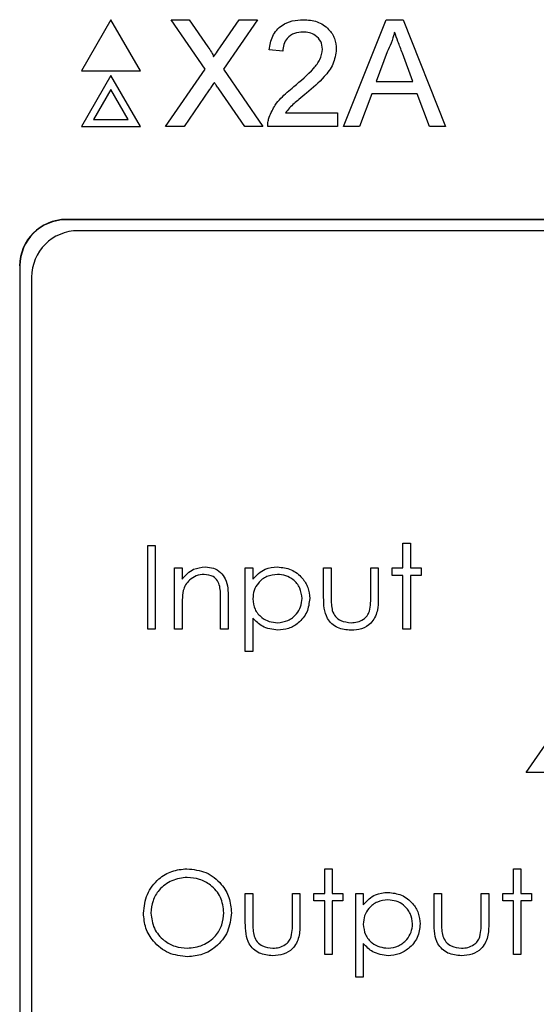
# Model space of a CAD drawing. Header units: millimetres. Extents: x 5 to 418, y 2 to 292.
# Tile 28 of 74: x 103.69 to 105.54, y 180.25 to 183.78. Entities that reach past the tile are written whole.
import ezdxf

# ---------------------------------------------------------------- set-up
doc = ezdxf.new("R2010")
doc.units = ezdxf.units.MM

msp = doc.modelspace()

# ---------------------------------------------------------------- linework, layer by layer
at = {"color": 7, "linetype": 'Continuous', "lineweight": 25}
for p, q in [((104.0139, 183.7793), (103.908, 183.5959)), ((104.1197, 183.5959), (104.0139, 183.7793)), ((104.23, 183.7793), (104.2951, 183.7793)), ((104.352, 183.6022), (104.23, 183.7793)), ((104.2951, 183.7793), (104.362, 183.6822)), ((104.4069, 183.6821), (104.4736, 183.7793)), ((104.5396, 183.7793), (104.4176, 183.6016)), ((104.4736, 183.7793), (104.5396, 183.7793)), ((104.8485, 183.3959), (105.0007, 183.7793)), ((105.0007, 183.7793), (105.0617, 183.7793)), ((105.0617, 183.7793), (105.2139, 183.3959)), ((104.6307, 183.6662), (104.5815, 183.6711)), ((105.005, 183.6642), (104.9658, 183.5581)), ((105.0966, 183.5581), (105.0594, 183.6588)), ((103.908, 183.5959), (104.1197, 183.5959)), ((104.0139, 183.5793), (103.908, 183.3959)), ((104.1197, 183.3959), (104.0139, 183.5793)), ((104.2103, 183.3959), (104.352, 183.6022)), ((104.4176, 183.6016), (104.5593, 183.3959)), ((104.9658, 183.5581), (105.0966, 183.5581)), ((104.0139, 183.5293), (103.9513, 183.4209)), ((104.0764, 183.4209), (104.0139, 183.5293)), ((104.367, 183.5278), (104.2763, 183.3959)), ((104.4941, 183.3959), (104.4008, 183.5314)), ((104.9495, 183.5139), (104.9059, 183.3959)), ((105.1129, 183.5139), (104.9495, 183.5139)), ((105.1565, 183.3959), (105.1129, 183.5139)), ((104.6397, 183.4451), (104.8273, 183.4451)), ((104.8273, 183.4451), (104.8273, 183.3959)), ((103.9513, 183.4209), (104.0764, 183.4209)), ((103.908, 183.3959), (104.1197, 183.3959)), ((104.2763, 183.3959), (104.2103, 183.3959)), ((104.5593, 183.3959), (104.4941, 183.3959)), ((104.8273, 183.3959), (104.5766, 183.3959)), ((104.9059, 183.3959), (104.8485, 183.3959)), ((105.2139, 183.3959), (105.1565, 183.3959)), ((112.2701, 183.0632), (103.8534, 183.0632)), ((112.2701, 183.0621), (103.8534, 183.0621)), ((112.2296, 183.0227), (103.8963, 183.0227)), ((103.6868, 182.8966), (103.6868, 176.1466)), ((103.6879, 182.8966), (103.6879, 176.1466)), ((103.7296, 182.8561), (103.7296, 176.1894)), ((104.1461, 181.5945), (104.1461, 181.8945)), ((104.1461, 181.8945), (104.173, 181.8945)), ((104.173, 181.8945), (104.173, 181.5945)), ((105.0615, 181.9022), (105.0884, 181.9022)), ((105.0615, 181.8138), (105.0615, 181.9022)), ((105.0884, 181.9022), (105.0884, 181.8138)), ((104.2422, 181.8138), (104.2692, 181.8138)), ((104.2422, 181.5945), (104.2422, 181.8138)), ((104.2692, 181.8138), (104.2692, 181.7742)), ((104.4961, 181.8138), (104.523, 181.8138)), ((104.4961, 181.5138), (104.4961, 181.8138)), ((104.523, 181.8138), (104.523, 181.7732)), ((104.7769, 181.8138), (104.8038, 181.8138)), ((104.7769, 181.709), (104.7769, 181.8138)), ((104.8038, 181.8138), (104.8038, 181.7121)), ((104.9461, 181.7121), (104.9461, 181.8138)), ((104.9461, 181.8138), (104.973, 181.8138)), ((104.973, 181.8138), (104.973, 181.707)), ((105.023, 181.8138), (105.0615, 181.8138)), ((105.023, 181.7869), (105.023, 181.8138)), ((105.0884, 181.8138), (105.1269, 181.8138)), ((105.1269, 181.8138), (105.1269, 181.7869)), ((105.0615, 181.7869), (105.023, 181.7869)), ((105.0615, 181.5945), (105.0615, 181.7869)), ((105.0884, 181.7869), (105.0884, 181.5945)), ((105.1269, 181.7869), (105.0884, 181.7869)), ((104.4345, 181.7065), (104.4345, 181.5945)), ((104.2692, 181.6738), (104.2692, 181.5945)), ((104.4076, 181.5945), (104.4076, 181.6977)), ((104.523, 181.6343), (104.523, 181.5138)), ((104.173, 181.5945), (104.1461, 181.5945)), ((104.2692, 181.5945), (104.2422, 181.5945)), ((104.4345, 181.5945), (104.4076, 181.5945)), ((105.0884, 181.5945), (105.0615, 181.5945)), ((104.523, 181.5138), (104.4961, 181.5138)), ((105.5038, 181.0804), (105.6675, 181.3189)), ((105.6461, 181.0804), (105.5038, 181.0804)), ((104.7807, 180.6471), (104.7807, 180.7356)), ((104.7807, 180.7356), (104.8076, 180.7356)), ((104.8076, 180.7356), (104.8076, 180.6471)), ((105.4576, 180.6471), (105.4576, 180.7356)), ((105.4576, 180.7356), (105.4845, 180.7356)), ((105.4845, 180.7356), (105.4845, 180.6471)), ((104.4961, 180.6471), (104.523, 180.6471)), ((104.4961, 180.5424), (104.4961, 180.6471)), ((104.523, 180.6471), (104.523, 180.5454)), ((104.6653, 180.6471), (104.6922, 180.6471)), ((104.6653, 180.5454), (104.6653, 180.6471)), ((104.6922, 180.6471), (104.6922, 180.5404)), ((104.7422, 180.6202), (104.7422, 180.6471)), ((104.7422, 180.6471), (104.7807, 180.6471)), ((104.8076, 180.6471), (104.8461, 180.6471)), ((104.8461, 180.6471), (104.8461, 180.6202)), ((104.8922, 180.6471), (104.9192, 180.6471)), ((104.8922, 180.3471), (104.8922, 180.6471)), ((104.9192, 180.6471), (104.9192, 180.6065)), ((105.173, 180.5424), (105.173, 180.6471)), ((105.173, 180.6471), (105.1999, 180.6471)), ((105.1999, 180.6471), (105.1999, 180.5454)), ((105.3422, 180.5454), (105.3422, 180.6471)), ((105.3422, 180.6471), (105.3692, 180.6471)), ((105.3692, 180.6471), (105.3692, 180.5404)), ((105.4192, 180.6471), (105.4576, 180.6471)), ((105.4192, 180.6202), (105.4192, 180.6471)), ((105.4845, 180.6471), (105.523, 180.6471)), ((105.523, 180.6471), (105.523, 180.6202)), ((104.7807, 180.6202), (104.7422, 180.6202)), ((104.7807, 180.4279), (104.7807, 180.6202)), ((104.8461, 180.6202), (104.8076, 180.6202)), ((104.8076, 180.6202), (104.8076, 180.4279)), ((105.4576, 180.6202), (105.4192, 180.6202)), ((105.4576, 180.4279), (105.4576, 180.6202)), ((105.523, 180.6202), (105.4845, 180.6202)), ((105.4845, 180.6202), (105.4845, 180.4279)), ((104.9192, 180.4676), (104.9192, 180.3471)), ((104.8076, 180.4279), (104.7807, 180.4279)), ((105.4845, 180.4279), (105.4576, 180.4279)), ((104.9192, 180.3471), (104.8922, 180.3471))]:
    msp.add_line(p, q, dxfattribs=at)
at = {"color": 7, "linetype": 'Continuous', "lineweight": 18}
for p, q in [((103.8534, 183.0621), (103.8534, 183.0632)), ((103.6879, 182.8966), (103.6868, 182.8966))]:
    msp.add_line(p, q, dxfattribs=at)
at = {"color": 7, "linetype": 'Continuous', "lineweight": 25}
for centre, radius in [((103.8534, 182.8966), 0.1667), ((103.8534, 182.8966), 0.1655), ((103.8963, 182.8561), 0.1667)]:
    msp.add_arc(centre, radius, 90, 180, dxfattribs=at)
for points, knots in [([(104.5815, 183.6711), (104.5844, 183.6881), (104.59, 183.7221), (104.623, 183.7597), (104.6641, 183.777), (104.691, 183.7785), (104.7044, 183.7793)], [0, 0, 0, 0, 0.280235, 0.558893, 0.779132, 1, 1, 1, 1]), ([(104.7044, 183.7793), (104.7211, 183.7781), (104.7545, 183.7758), (104.7944, 183.7492), (104.8188, 183.7128), (104.8212, 183.6865), (104.8224, 183.6734)], [0, 0, 0, 0, 0.280482, 0.559644, 0.779749, 1, 1, 1, 1]), ([(104.7033, 183.735), (104.6927, 183.7342), (104.6716, 183.7327), (104.6461, 183.7154), (104.6325, 183.6911), (104.6313, 183.6745), (104.6307, 183.6662)], [0, 0, 0, 0, 0.28041, 0.559489, 0.779375, 1, 1, 1, 1]), ([(104.7732, 183.673), (104.7719, 183.6828), (104.7693, 183.7024), (104.7494, 183.7229), (104.7264, 183.7336), (104.711, 183.7346), (104.7033, 183.735)], [0, 0, 0, 0, 0.27908, 0.558612, 0.779043, 1, 1, 1, 1]), ([(105.0312, 183.735), (105.0276, 183.7213), (105.021, 183.6969), (105.0099, 183.6742), (105.005, 183.6642)], [0, 0, 0, 0, 0.559915, 1, 1, 1, 1]), ([(105.0594, 183.6588), (105.0541, 183.6731), (105.0447, 183.6984), (105.0353, 183.7238), (105.0312, 183.735)], [0, 0, 0, 0, 0.560002, 1, 1, 1, 1]), ([(104.362, 183.6822), (104.3663, 183.6757), (104.3723, 183.6666), (104.3797, 183.6546), (104.3812, 183.6486), (104.3819, 183.6456)], [0, 0, 0, 0, 0.561277, 0.781763, 1, 1, 1, 1]), ([(104.3819, 183.6456), (104.3866, 183.6524), (104.3949, 183.6646), (104.4032, 183.6768), (104.4069, 183.6821)], [0, 0, 0, 0, 0.56, 1, 1, 1, 1]), ([(104.6702, 183.5393), (104.6947, 183.5602), (104.7288, 183.5894), (104.7664, 183.635), (104.771, 183.6603), (104.7732, 183.673)], [0, 0, 0, 0, 0.561313, 0.781386, 1, 1, 1, 1]), ([(104.8224, 183.6734), (104.8198, 183.6551), (104.8146, 183.6184), (104.7734, 183.5654), (104.7378, 183.5348), (104.716, 183.5162)], [0, 0, 0, 0, 0.278741, 0.558834, 1, 1, 1, 1]), ([(104.385, 183.5542), (104.3816, 183.5493), (104.3756, 183.5405), (104.3696, 183.5317), (104.367, 183.5278)], [0, 0, 0, 0, 0.560002, 1, 1, 1, 1]), ([(104.4008, 183.5314), (104.3978, 183.5356), (104.3926, 183.5432), (104.3873, 183.5508), (104.385, 183.5542)], [0, 0, 0, 0, 0.56, 1, 1, 1, 1]), ([(104.5818, 183.43), (104.5883, 183.4449), (104.599, 183.4694), (104.6231, 183.4978), (104.6458, 183.5195), (104.662, 183.5327), (104.6702, 183.5393)], [0, 0, 0, 0, 0.3394111, 0.559525, 0.7797523, 1, 1, 1, 1]), ([(104.716, 183.5162), (104.7069, 183.5086), (104.6918, 183.4962), (104.671, 183.4787), (104.6537, 183.4634), (104.6444, 183.4512), (104.6397, 183.4451)], [0, 0, 0, 0, 0.340038, 0.560063, 0.78009, 1, 1, 1, 1]), ([(104.5766, 183.3959), (104.5768, 183.4024), (104.577, 183.414), (104.5803, 183.4251), (104.5818, 183.43)], [0, 0, 0, 0, 0.559956, 1, 1, 1, 1]), ([(104.2692, 181.7742), (104.282, 181.788), (104.3048, 181.8127), (104.338, 181.8161), (104.3526, 181.8176)], [0, 0, 0, 0, 0.559141, 1, 1, 1, 1]), ([(104.3526, 181.8176), (104.3624, 181.8168), (104.3821, 181.815), (104.4079, 181.7993), (104.434, 181.7642), (104.4343, 181.7303), (104.4345, 181.7065)], [0, 0, 0, 0, 0.187021, 0.37389, 0.56061, 1, 1, 1, 1]), ([(104.523, 181.7732), (104.5367, 181.7876), (104.5611, 181.8134), (104.5961, 181.8163), (104.6116, 181.8176)], [0, 0, 0, 0, 0.558418, 1, 1, 1, 1]), ([(104.6116, 181.8176), (104.6284, 181.8157), (104.6621, 181.8119), (104.6995, 181.7814), (104.7232, 181.7444), (104.7256, 181.718), (104.7269, 181.7048)], [0, 0, 0, 0, 0.279627, 0.559432, 0.779703, 1, 1, 1, 1]), ([(104.3479, 181.7907), (104.3384, 181.7897), (104.3194, 181.7877), (104.2971, 181.7723), (104.2808, 181.7538), (104.2758, 181.7397), (104.2733, 181.7326)], [0, 0, 0, 0, 0.279553, 0.559373, 0.779703, 1, 1, 1, 1]), ([(104.4044, 181.7476), (104.4023, 181.7545), (104.398, 181.7685), (104.3785, 181.7876), (104.3595, 181.7895), (104.3479, 181.7907)], [0, 0, 0, 0, 0.281192, 0.561331, 1, 1, 1, 1]), ([(104.6114, 181.7907), (104.5984, 181.7893), (104.5724, 181.7865), (104.5432, 181.7632), (104.5255, 181.7343), (104.5239, 181.7139), (104.523, 181.7037)], [0, 0, 0, 0, 0.279747, 0.559315, 0.779515, 1, 1, 1, 1]), ([(104.6999, 181.7045), (104.6982, 181.7173), (104.6946, 181.7429), (104.6709, 181.7715), (104.6416, 181.7879), (104.6214, 181.7898), (104.6114, 181.7907)], [0, 0, 0, 0, 0.2793874, 0.5590918, 0.7795083, 1, 1, 1, 1]), ([(104.4076, 181.6977), (104.4077, 181.707), (104.4078, 181.7237), (104.4055, 181.7403), (104.4044, 181.7476)], [0, 0, 0, 0, 0.560255, 1, 1, 1, 1]), ([(104.2733, 181.7326), (104.2718, 181.7217), (104.2691, 181.7022), (104.2692, 181.6825), (104.2692, 181.6738)], [0, 0, 0, 0, 0.559658, 1, 1, 1, 1]), ([(104.523, 181.7037), (104.5244, 181.6907), (104.5273, 181.6648), (104.5518, 181.6364), (104.5814, 181.6205), (104.6016, 181.6186), (104.6118, 181.6176)], [0, 0, 0, 0, 0.279654, 0.558875, 0.779455, 1, 1, 1, 1]), ([(104.6118, 181.6176), (104.6246, 181.6192), (104.6503, 181.6224), (104.6791, 181.6457), (104.6965, 181.6743), (104.6988, 181.6944), (104.6999, 181.7045)], [0, 0, 0, 0, 0.279628, 0.559247, 0.779775, 1, 1, 1, 1]), ([(104.7269, 181.7048), (104.7249, 181.6879), (104.721, 181.6541), (104.6897, 181.617), (104.6522, 181.5941), (104.6257, 181.5918), (104.6124, 181.5907)], [0, 0, 0, 0, 0.27954, 0.559273, 0.779559, 1, 1, 1, 1]), ([(104.8751, 181.5907), (104.8584, 181.592), (104.8252, 181.5947), (104.7786, 181.6385), (104.7775, 181.6823), (104.7769, 181.709)], [0, 0, 0, 0, 0.28097, 0.559785, 1, 1, 1, 1]), ([(104.8038, 181.7121), (104.8038, 181.7024), (104.8037, 181.6852), (104.8067, 181.6683), (104.808, 181.6608)], [0, 0, 0, 0, 0.560377, 1, 1, 1, 1]), ([(104.973, 181.707), (104.9728, 181.6907), (104.9723, 181.6581), (104.9512, 181.6153), (104.9137, 181.5931), (104.888, 181.5915), (104.8751, 181.5907)], [0, 0, 0, 0, 0.281501, 0.559646, 0.779298, 1, 1, 1, 1]), ([(104.9416, 181.6587), (104.9433, 181.6686), (104.9462, 181.6863), (104.9461, 181.7042), (104.9461, 181.7121)], [0, 0, 0, 0, 0.559371, 1, 1, 1, 1]), ([(104.6124, 181.5907), (104.5929, 181.5933), (104.558, 181.598), (104.5337, 181.6232), (104.523, 181.6343)], [0, 0, 0, 0, 0.558466, 1, 1, 1, 1]), ([(104.808, 181.6608), (104.8114, 181.6535), (104.818, 181.6388), (104.8421, 181.6212), (104.8628, 181.619), (104.8754, 181.6176)], [0, 0, 0, 0, 0.280117, 0.560544, 1, 1, 1, 1]), ([(104.8754, 181.6176), (104.8832, 181.6181), (104.8987, 181.619), (104.9187, 181.6284), (104.9339, 181.642), (104.939, 181.6531), (104.9416, 181.6587)], [0, 0, 0, 0, 0.28027, 0.560007, 0.780074, 1, 1, 1, 1]), ([(104.1307, 180.5766), (104.1335, 180.5997), (104.139, 180.646), (104.1801, 180.6987), (104.2319, 180.7301), (104.2683, 180.7338), (104.2865, 180.7356)], [0, 0, 0, 0, 0.279731, 0.5593268, 0.7796805, 1, 1, 1, 1]), ([(104.2865, 180.7356), (104.31, 180.7331), (104.357, 180.7282), (104.4096, 180.6856), (104.4415, 180.6333), (104.4445, 180.5965), (104.4461, 180.578)], [0, 0, 0, 0, 0.279767, 0.559358, 0.779571, 1, 1, 1, 1]), ([(104.2878, 180.7048), (104.2689, 180.7023), (104.231, 180.6974), (104.1876, 180.664), (104.1617, 180.6215), (104.159, 180.5916), (104.1576, 180.5767)], [0, 0, 0, 0, 0.279627, 0.55935, 0.77963, 1, 1, 1, 1]), ([(104.4192, 180.5781), (104.4169, 180.5971), (104.4123, 180.6352), (104.3757, 180.6765), (104.3325, 180.7004), (104.3027, 180.7033), (104.2878, 180.7048)], [0, 0, 0, 0, 0.279468, 0.55887, 0.779516, 1, 1, 1, 1]), ([(104.9192, 180.6065), (104.9328, 180.6209), (104.9572, 180.6467), (104.9923, 180.6496), (105.0077, 180.651)], [0, 0, 0, 0, 0.558418, 1, 1, 1, 1]), ([(105.0077, 180.651), (105.0246, 180.649), (105.0582, 180.6452), (105.0957, 180.6147), (105.1194, 180.5777), (105.1218, 180.5513), (105.123, 180.5381)], [0, 0, 0, 0, 0.279627, 0.559432, 0.779703, 1, 1, 1, 1]), ([(105.0075, 180.624), (104.9945, 180.6226), (104.9686, 180.6199), (104.9393, 180.5966), (104.9217, 180.5676), (104.92, 180.5472), (104.9192, 180.537)], [0, 0, 0, 0, 0.279747, 0.559315, 0.779515, 1, 1, 1, 1]), ([(105.0961, 180.5378), (105.0943, 180.5506), (105.0907, 180.5762), (105.067, 180.6048), (105.0378, 180.6213), (105.0176, 180.6231), (105.0075, 180.624)], [0, 0, 0, 0, 0.279387, 0.559092, 0.779508, 1, 1, 1, 1]), ([(104.2889, 180.4202), (104.2656, 180.4228), (104.2191, 180.4279), (104.1674, 180.4703), (104.1355, 180.5218), (104.1323, 180.5583), (104.1307, 180.5766)], [0, 0, 0, 0, 0.279663, 0.559354, 0.779636, 1, 1, 1, 1]), ([(104.1576, 180.5767), (104.1599, 180.5578), (104.1645, 180.5199), (104.2008, 180.4792), (104.2433, 180.4546), (104.273, 180.4522), (104.2878, 180.451)], [0, 0, 0, 0, 0.279416, 0.559077, 0.779478, 1, 1, 1, 1]), ([(104.2878, 180.451), (104.3068, 180.4531), (104.3449, 180.4575), (104.3891, 180.4903), (104.415, 180.5331), (104.4178, 180.5631), (104.4192, 180.5781)], [0, 0, 0, 0, 0.27983, 0.559389, 0.779654, 1, 1, 1, 1]), ([(104.4461, 180.578), (104.4435, 180.5547), (104.4382, 180.5082), (104.3954, 180.4566), (104.3437, 180.4249), (104.3072, 180.4217), (104.2889, 180.4202)], [0, 0, 0, 0, 0.27963, 0.559343, 0.779597, 1, 1, 1, 1]), ([(104.5943, 180.424), (104.5777, 180.4254), (104.5444, 180.428), (104.4978, 180.4718), (104.4967, 180.5156), (104.4961, 180.5424)], [0, 0, 0, 0, 0.28097, 0.559785, 1, 1, 1, 1]), ([(104.523, 180.5454), (104.523, 180.5358), (104.5229, 180.5186), (104.526, 180.5016), (104.5273, 180.4942)], [0, 0, 0, 0, 0.560377, 1, 1, 1, 1]), ([(104.6922, 180.5404), (104.692, 180.524), (104.6915, 180.4914), (104.6704, 180.4487), (104.6329, 180.4265), (104.6072, 180.4248), (104.5943, 180.424)], [0, 0, 0, 0, 0.281501, 0.559646, 0.779298, 1, 1, 1, 1]), ([(104.6609, 180.492), (104.6625, 180.5019), (104.6654, 180.5196), (104.6654, 180.5375), (104.6653, 180.5454)], [0, 0, 0, 0, 0.559371, 1, 1, 1, 1]), ([(105.123, 180.5381), (105.1211, 180.5212), (105.1171, 180.4875), (105.0858, 180.4504), (105.0483, 180.4275), (105.0218, 180.4252), (105.0086, 180.424)], [0, 0, 0, 0, 0.27954, 0.559273, 0.779559, 1, 1, 1, 1]), ([(105.2713, 180.424), (105.2546, 180.4254), (105.2213, 180.428), (105.1747, 180.4718), (105.1737, 180.5156), (105.173, 180.5424)], [0, 0, 0, 0, 0.28097, 0.559785, 1, 1, 1, 1]), ([(105.1999, 180.5454), (105.1999, 180.5358), (105.1999, 180.5186), (105.2029, 180.5016), (105.2042, 180.4942)], [0, 0, 0, 0, 0.560377, 1, 1, 1, 1]), ([(105.3692, 180.5404), (105.3689, 180.524), (105.3684, 180.4914), (105.3473, 180.4487), (105.3098, 180.4265), (105.2841, 180.4248), (105.2713, 180.424)], [0, 0, 0, 0, 0.281501, 0.559646, 0.779298, 1, 1, 1, 1]), ([(105.3378, 180.492), (105.3394, 180.5019), (105.3424, 180.5196), (105.3423, 180.5375), (105.3422, 180.5454)], [0, 0, 0, 0, 0.559371, 1, 1, 1, 1]), ([(104.9192, 180.537), (104.9206, 180.5241), (104.9235, 180.4982), (104.948, 180.4698), (104.9776, 180.4539), (104.9978, 180.4519), (105.0079, 180.451)], [0, 0, 0, 0, 0.279654, 0.558875, 0.779455, 1, 1, 1, 1]), ([(105.0079, 180.451), (105.0208, 180.4526), (105.0464, 180.4558), (105.0752, 180.479), (105.0927, 180.5076), (105.095, 180.5277), (105.0961, 180.5378)], [0, 0, 0, 0, 0.279628, 0.559247, 0.779775, 1, 1, 1, 1]), ([(104.5273, 180.4942), (104.5306, 180.4868), (104.5372, 180.4721), (104.5613, 180.4546), (104.582, 180.4523), (104.5946, 180.451)], [0, 0, 0, 0, 0.280117, 0.560544, 1, 1, 1, 1]), ([(104.5946, 180.451), (104.6024, 180.4514), (104.618, 180.4523), (104.638, 180.4617), (104.6531, 180.4753), (104.6583, 180.4864), (104.6609, 180.492)], [0, 0, 0, 0, 0.28027, 0.560007, 0.780074, 1, 1, 1, 1]), ([(105.0086, 180.424), (104.9891, 180.4266), (104.9541, 180.4313), (104.9299, 180.4565), (104.9192, 180.4676)], [0, 0, 0, 0, 0.558466, 1, 1, 1, 1]), ([(105.2042, 180.4942), (105.2075, 180.4868), (105.2141, 180.4721), (105.2383, 180.4546), (105.2589, 180.4523), (105.2715, 180.451)], [0, 0, 0, 0, 0.280117, 0.560544, 1, 1, 1, 1]), ([(105.2715, 180.451), (105.2793, 180.4514), (105.2949, 180.4523), (105.3149, 180.4617), (105.33, 180.4753), (105.3352, 180.4864), (105.3378, 180.492)], [0, 0, 0, 0, 0.28027, 0.560007, 0.780074, 1, 1, 1, 1])]:
    msp.add_open_spline(points, degree=3, knots=knots, dxfattribs=at)

doc.saveas('drawing.dxf')
